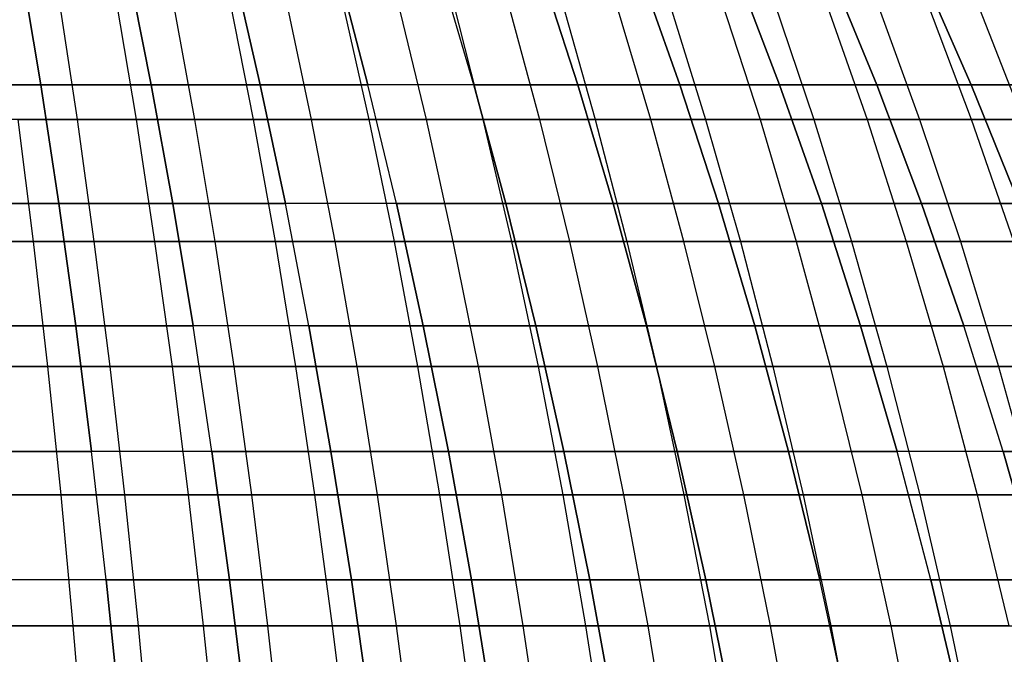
# Model space of a CAD drawing. Extents: x -125 to 125, y -143 to 0.
# Tile 189 of 241: x 9 to 26, y -58 to -47. Entities that reach past the tile are written whole.
import ezdxf

# ---------------------------------------------------------------- set-up
doc = ezdxf.new("R2010")
doc.units = 0
doc.header["$LTSCALE"] = 25.4
doc.layers.get('0').update_dxf_attribs({"linetype": 'CONTINUOUS'})

# ---------------------------------------------------------------- blocks, each defined once
blk = doc.blocks.new('NL2500026672_STL')
at = {"color": 0}
for p, q in [((9.686, -48.026, 43.692), (9.358, -46.047, 42.209)), ((9.358, -46.047, -42.209), (9.686, -48.026, -43.692)), ((9.358, -46.047, -42.209), (9.686, -48.026, -43.692)), ((9.686, -48.026, 43.692), (9.358, -46.047, 42.209)), ((11.583, -48.026, 43.228), (11.19, -46.047, 41.761)), ((11.583, -48.026, 43.228), (11.19, -46.047, 41.761)), ((11.19, -46.047, -41.761), (11.583, -48.026, -43.228)), ((11.19, -46.047, -41.761), (11.583, -48.026, -43.228)), ((13.457, -48.026, 42.681), (13.001, -46.047, 41.233)), ((13.457, -48.026, 42.681), (13.001, -46.047, 41.233)), ((13.001, -46.047, -41.233), (13.457, -48.026, -42.681)), ((13.001, -46.047, -41.233), (13.457, -48.026, -42.681)), ((15.306, -48.026, 42.054), (14.787, -46.047, 40.627)), ((15.306, -48.026, 42.054), (14.787, -46.047, 40.627)), ((14.787, -46.047, -40.627), (15.306, -48.026, -42.054)), ((14.787, -46.047, -40.627), (15.306, -48.026, -42.054)), ((17.126, -48.026, 41.346), (16.545, -46.047, 39.943)), ((17.126, -48.026, 41.346), (16.545, -46.047, 39.943)), ((17.126, -48.026, -41.346), (16.545, -46.047, -39.943)), ((17.126, -48.026, -41.346), (16.545, -46.047, -39.943)), ((18.913, -48.026, 40.56), (18.271, -46.047, 39.183)), ((18.913, -48.026, 40.56), (18.271, -46.047, 39.183)), ((18.271, -46.047, -39.183), (18.913, -48.026, -40.56)), ((18.271, -46.047, -39.183), (18.913, -48.026, -40.56)), ((20.664, -48.026, 39.696), (19.963, -46.047, 38.349)), ((20.664, -48.026, 39.696), (19.963, -46.047, 38.349)), ((19.963, -46.047, -38.349), (20.664, -48.026, -39.696)), ((19.963, -46.047, -38.349), (20.664, -48.026, -39.696)), ((22.376, -48.026, 38.757), (21.617, -46.047, 37.442)), ((22.376, -48.026, 38.757), (21.617, -46.047, 37.442)), ((21.617, -46.047, -37.442), (22.376, -48.026, -38.757)), ((21.617, -46.047, -37.442), (22.376, -48.026, -38.757)), ((24.046, -48.026, 37.744), (23.23, -46.047, 36.463)), ((24.046, -48.026, 37.744), (23.23, -46.047, 36.463)), ((23.23, -46.047, -36.463), (24.046, -48.026, -37.744)), ((23.23, -46.047, -36.463), (24.046, -48.026, -37.744)), ((25.669, -48.026, 36.659), (24.798, -46.047, 35.415)), ((25.669, -48.026, 36.659), (24.798, -46.047, 35.415)), ((24.798, -46.047, -35.415), (25.669, -48.026, -36.659)), ((24.798, -46.047, -35.415), (25.669, -48.026, -36.659)), ((10.001, -46.592, -46.727), (10.31, -48.625, -48.172)), ((10.001, -46.592, -46.727), (10.31, -48.625, -48.172)), ((10.984, -46.592, 46.505), (11.323, -48.625, 47.944)), ((10.984, -46.592, 46.505), (11.323, -48.625, 47.944)), ((12.332, -48.625, -47.694), (11.962, -46.592, -46.264)), ((12.332, -48.625, -47.694), (11.962, -46.592, -46.264)), ((12.934, -46.592, 46.001), (13.334, -48.625, 47.424)), ((12.934, -46.592, 46.001), (13.334, -48.625, 47.424)), ((13.901, -46.592, -45.718), (14.331, -48.625, -47.132)), ((13.901, -46.592, -45.718), (14.331, -48.625, -47.132)), ((14.862, -46.592, 45.415), (15.322, -48.625, 46.819)), ((14.862, -46.592, 45.415), (15.322, -48.625, 46.819)), ((15.816, -46.592, -45.092), (16.305, -48.625, -46.486)), ((15.816, -46.592, -45.092), (16.305, -48.625, -46.486)), ((16.763, -46.592, 44.748), (17.282, -48.625, 46.132)), ((16.763, -46.592, 44.748), (17.282, -48.625, 46.132)), ((17.703, -46.592, -44.385), (18.251, -48.625, -45.757)), ((17.703, -46.592, -44.385), (18.251, -48.625, -45.757)), ((18.635, -46.592, 44.002), (19.211, -48.625, 45.362)), ((18.635, -46.592, 44.002), (19.211, -48.625, 45.362)), ((20.163, -48.625, -44.947), (19.559, -46.592, -43.599)), ((20.163, -48.625, -44.947), (19.559, -46.592, -43.599)), ((20.473, -46.592, 43.177), (21.106, -48.625, 44.512)), ((20.473, -46.592, 43.177), (21.106, -48.625, 44.512)), ((21.379, -46.592, -42.736), (22.04, -48.625, -44.057)), ((21.379, -46.592, -42.736), (22.04, -48.625, -44.057)), ((22.275, -46.592, 42.275), (22.964, -48.625, 43.583)), ((22.275, -46.592, 42.275), (22.964, -48.625, 43.583)), ((23.162, -46.592, -41.796), (23.878, -48.625, -43.089)), ((23.162, -46.592, -41.796), (23.878, -48.625, -43.089)), ((24.038, -46.592, 41.299), (24.781, -48.625, 42.576)), ((24.038, -46.592, 41.299), (24.781, -48.625, 42.576)), ((25.673, -48.625, -42.044), (24.903, -46.592, -40.783)), ((25.673, -48.625, -42.044), (24.903, -46.592, -40.783)), ((25.757, -46.592, 40.249), (26.554, -48.625, 41.493)), ((25.757, -46.592, 40.249), (26.554, -48.625, 41.493)), ((7.771, -48.026, -44.073), (9.686, -48.026, -43.692)), ((7.771, -48.026, -44.073), (9.686, -48.026, -43.692)), ((9.686, -48.026, 43.692), (7.771, -48.026, 44.073)), ((9.686, -48.026, 43.692), (7.771, -48.026, 44.073)), ((11.583, -48.026, 43.228), (9.686, -48.026, 43.692)), ((9.997, -50.068, 45.091), (9.686, -48.026, 43.692)), ((11.583, -48.026, 43.228), (9.686, -48.026, 43.692)), ((9.686, -48.026, -43.692), (11.583, -48.026, -43.228)), ((9.686, -48.026, -43.692), (9.997, -50.068, -45.091)), ((9.686, -48.026, -43.692), (9.997, -50.068, -45.091)), ((9.686, -48.026, -43.692), (11.583, -48.026, -43.228)), ((9.997, -50.068, 45.091), (9.686, -48.026, 43.692)), ((13.457, -48.026, 42.681), (11.583, -48.026, 43.228)), ((11.954, -50.068, 44.612), (11.583, -48.026, 43.228)), ((13.457, -48.026, 42.681), (11.583, -48.026, 43.228)), ((11.954, -50.068, 44.612), (11.583, -48.026, 43.228)), ((11.583, -48.026, -43.228), (13.457, -48.026, -42.681)), ((11.583, -48.026, -43.228), (11.954, -50.068, -44.612)), ((11.583, -48.026, -43.228), (11.954, -50.068, -44.612)), ((11.583, -48.026, -43.228), (13.457, -48.026, -42.681)), ((15.306, -48.026, 42.054), (13.457, -48.026, 42.681)), ((13.888, -50.068, 44.049), (13.457, -48.026, 42.681)), ((15.306, -48.026, 42.054), (13.457, -48.026, 42.681)), ((13.888, -50.068, 44.049), (13.457, -48.026, 42.681)), ((13.457, -48.026, -42.681), (15.306, -48.026, -42.054)), ((13.457, -48.026, -42.681), (13.888, -50.068, -44.049)), ((13.457, -48.026, -42.681), (15.306, -48.026, -42.054)), ((13.457, -48.026, -42.681), (13.888, -50.068, -44.049)), ((17.126, -48.026, 41.346), (15.306, -48.026, 42.054)), ((15.797, -50.068, 43.401), (15.306, -48.026, 42.054)), ((17.126, -48.026, 41.346), (15.306, -48.026, 42.054)), ((15.797, -50.068, 43.401), (15.306, -48.026, 42.054)), ((15.797, -50.068, -43.401), (15.306, -48.026, -42.054)), ((15.797, -50.068, -43.401), (15.306, -48.026, -42.054)), ((17.126, -48.026, -41.346), (15.306, -48.026, -42.054)), ((17.126, -48.026, -41.346), (15.306, -48.026, -42.054)), ((18.913, -48.026, 40.56), (17.126, -48.026, 41.346)), ((17.675, -50.068, 42.67), (17.126, -48.026, 41.346)), ((18.913, -48.026, 40.56), (17.126, -48.026, 41.346)), ((17.675, -50.068, 42.67), (17.126, -48.026, 41.346)), ((17.126, -48.026, -41.346), (17.675, -50.068, -42.67)), ((17.126, -48.026, -41.346), (18.913, -48.026, -40.56)), ((17.126, -48.026, -41.346), (17.675, -50.068, -42.67)), ((17.126, -48.026, -41.346), (18.913, -48.026, -40.56)), ((20.664, -48.026, 39.696), (18.913, -48.026, 40.56)), ((19.519, -50.068, 41.859), (18.913, -48.026, 40.56)), ((20.664, -48.026, 39.696), (18.913, -48.026, 40.56)), ((19.519, -50.068, 41.859), (18.913, -48.026, 40.56)), ((18.913, -48.026, -40.56), (20.664, -48.026, -39.696)), ((18.913, -48.026, -40.56), (19.519, -50.068, -41.859)), ((18.913, -48.026, -40.56), (19.519, -50.068, -41.859)), ((18.913, -48.026, -40.56), (20.664, -48.026, -39.696)), ((22.376, -48.026, 38.757), (20.664, -48.026, 39.696)), ((21.326, -50.068, 40.968), (20.664, -48.026, 39.696)), ((22.376, -48.026, 38.757), (20.664, -48.026, 39.696)), ((21.326, -50.068, 40.968), (20.664, -48.026, 39.696)), ((20.664, -48.026, -39.696), (22.376, -48.026, -38.757)), ((20.664, -48.026, -39.696), (21.326, -50.068, -40.968)), ((20.664, -48.026, -39.696), (21.326, -50.068, -40.968)), ((20.664, -48.026, -39.696), (22.376, -48.026, -38.757)), ((24.046, -48.026, 37.744), (22.376, -48.026, 38.757)), ((23.093, -50.068, 39.998), (22.376, -48.026, 38.757)), ((24.046, -48.026, 37.744), (22.376, -48.026, 38.757)), ((23.093, -50.068, 39.998), (22.376, -48.026, 38.757)), ((22.376, -48.026, -38.757), (24.046, -48.026, -37.744)), ((22.376, -48.026, -38.757), (23.093, -50.068, -39.998)), ((22.376, -48.026, -38.757), (23.093, -50.068, -39.998)), ((22.376, -48.026, -38.757), (24.046, -48.026, -37.744)), ((25.669, -48.026, 36.659), (24.046, -48.026, 37.744)), ((24.816, -50.068, 38.953), (24.046, -48.026, 37.744)), ((25.669, -48.026, 36.659), (24.046, -48.026, 37.744)), ((24.816, -50.068, 38.953), (24.046, -48.026, 37.744)), ((24.046, -48.026, -37.744), (25.669, -48.026, -36.659)), ((24.046, -48.026, -37.744), (24.816, -50.068, -38.953)), ((24.046, -48.026, -37.744), (25.669, -48.026, -36.659)), ((24.046, -48.026, -37.744), (24.816, -50.068, -38.953)), ((27.244, -48.026, 35.505), (25.669, -48.026, 36.659)), ((26.491, -50.068, 37.833), (25.669, -48.026, 36.659)), ((27.244, -48.026, 35.505), (25.669, -48.026, 36.659)), ((26.491, -50.068, 37.833), (25.669, -48.026, 36.659)), ((25.669, -48.026, -36.659), (27.244, -48.026, -35.505)), ((25.669, -48.026, -36.659), (26.491, -50.068, -37.833)), ((25.669, -48.026, -36.659), (27.244, -48.026, -35.505)), ((25.669, -48.026, -36.659), (26.491, -50.068, -37.833)), ((10.31, -48.625, -48.172), (8.27, -48.625, -48.563)), ((10.31, -48.625, -48.172), (8.27, -48.625, -48.563)), ((9.292, -48.625, 48.378), (11.323, -48.625, 47.944)), ((9.292, -48.625, 48.378), (11.323, -48.625, 47.944)), ((9.292, -48.625, 48.378), (9.555, -50.718, 49.745)), ((9.292, -48.625, 48.378), (9.555, -50.718, 49.745)), ((10.31, -48.625, -48.172), (10.601, -50.718, -49.532)), ((12.332, -48.625, -47.694), (10.31, -48.625, -48.172)), ((12.332, -48.625, -47.694), (10.31, -48.625, -48.172)), ((10.31, -48.625, -48.172), (10.601, -50.718, -49.532)), ((11.323, -48.625, 47.944), (13.334, -48.625, 47.424)), ((11.323, -48.625, 47.944), (13.334, -48.625, 47.424)), ((11.323, -48.625, 47.944), (11.643, -50.718, 49.298)), ((11.323, -48.625, 47.944), (11.643, -50.718, 49.298)), ((14.331, -48.625, -47.132), (12.332, -48.625, -47.694)), ((14.331, -48.625, -47.132), (12.332, -48.625, -47.694)), ((12.68, -50.718, -49.041), (12.332, -48.625, -47.694)), ((12.68, -50.718, -49.041), (12.332, -48.625, -47.694)), ((13.334, -48.625, 47.424), (15.322, -48.625, 46.819)), ((13.334, -48.625, 47.424), (15.322, -48.625, 46.819)), ((13.334, -48.625, 47.424), (13.711, -50.718, 48.763)), ((13.334, -48.625, 47.424), (13.711, -50.718, 48.763)), ((14.331, -48.625, -47.132), (14.736, -50.718, -48.463)), ((16.305, -48.625, -46.486), (14.331, -48.625, -47.132)), ((16.305, -48.625, -46.486), (14.331, -48.625, -47.132)), ((14.331, -48.625, -47.132), (14.736, -50.718, -48.463)), ((15.322, -48.625, 46.819), (17.282, -48.625, 46.132)), ((15.322, -48.625, 46.819), (17.282, -48.625, 46.132)), ((15.322, -48.625, 46.819), (15.754, -50.718, 48.142)), ((15.322, -48.625, 46.819), (15.754, -50.718, 48.142)), ((16.305, -48.625, -46.486), (16.766, -50.718, -47.799)), ((18.251, -48.625, -45.757), (16.305, -48.625, -46.486)), ((18.251, -48.625, -45.757), (16.305, -48.625, -46.486)), ((16.305, -48.625, -46.486), (16.766, -50.718, -47.799)), ((17.282, -48.625, 46.132), (19.211, -48.625, 45.362)), ((17.282, -48.625, 46.132), (19.211, -48.625, 45.362)), ((17.282, -48.625, 46.132), (17.77, -50.718, 47.435)), ((17.282, -48.625, 46.132), (17.77, -50.718, 47.435)), ((18.251, -48.625, -45.757), (18.766, -50.718, -47.049)), ((20.163, -48.625, -44.947), (18.251, -48.625, -45.757)), ((20.163, -48.625, -44.947), (18.251, -48.625, -45.757)), ((18.251, -48.625, -45.757), (18.766, -50.718, -47.049)), ((19.211, -48.625, 45.362), (21.106, -48.625, 44.512)), ((19.211, -48.625, 45.362), (21.106, -48.625, 44.512)), ((19.211, -48.625, 45.362), (19.754, -50.718, 46.643)), ((19.211, -48.625, 45.362), (19.754, -50.718, 46.643)), ((22.04, -48.625, -44.057), (20.163, -48.625, -44.947)), ((22.04, -48.625, -44.057), (20.163, -48.625, -44.947)), ((20.733, -50.718, -46.216), (20.163, -48.625, -44.947)), ((20.733, -50.718, -46.216), (20.163, -48.625, -44.947)), ((21.106, -48.625, 44.512), (22.964, -48.625, 43.583)), ((21.106, -48.625, 44.512), (22.964, -48.625, 43.583)), ((21.106, -48.625, 44.512), (21.703, -50.718, 45.769)), ((21.106, -48.625, 44.512), (21.703, -50.718, 45.769)), ((22.04, -48.625, -44.057), (22.663, -50.718, -45.301)), ((23.878, -48.625, -43.089), (22.04, -48.625, -44.057)), ((23.878, -48.625, -43.089), (22.04, -48.625, -44.057)), ((22.04, -48.625, -44.057), (22.663, -50.718, -45.301)), ((22.964, -48.625, 43.583), (24.781, -48.625, 42.576)), ((22.964, -48.625, 43.583), (24.781, -48.625, 42.576)), ((22.964, -48.625, 43.583), (23.613, -50.718, 44.814)), ((22.964, -48.625, 43.583), (23.613, -50.718, 44.814)), ((23.878, -48.625, -43.089), (24.552, -50.718, -44.306)), ((25.673, -48.625, -42.044), (23.878, -48.625, -43.089)), ((25.673, -48.625, -42.044), (23.878, -48.625, -43.089)), ((23.878, -48.625, -43.089), (24.552, -50.718, -44.306)), ((24.781, -48.625, 42.576), (26.554, -48.625, 41.493)), ((24.781, -48.625, 42.576), (26.554, -48.625, 41.493)), ((24.781, -48.625, 42.576), (25.481, -50.718, 43.778)), ((24.781, -48.625, 42.576), (25.481, -50.718, 43.778)), ((27.423, -48.625, -40.924), (25.673, -48.625, -42.044)), ((27.423, -48.625, -40.924), (25.673, -48.625, -42.044)), ((26.398, -50.718, -43.231), (25.673, -48.625, -42.044)), ((26.398, -50.718, -43.231), (25.673, -48.625, -42.044)), ((8.02, -50.068, -45.484), (9.997, -50.068, -45.091)), ((8.02, -50.068, -45.484), (9.997, -50.068, -45.091)), ((9.997, -50.068, 45.091), (8.02, -50.068, 45.484)), ((9.997, -50.068, 45.091), (8.02, -50.068, 45.484)), ((11.954, -50.068, 44.612), (9.997, -50.068, 45.091)), ((10.288, -52.168, 46.405), (9.997, -50.068, 45.091)), ((11.954, -50.068, 44.612), (9.997, -50.068, 45.091)), ((9.997, -50.068, -45.091), (11.954, -50.068, -44.612)), ((9.997, -50.068, -45.091), (10.288, -52.168, -46.405)), ((10.288, -52.168, 46.405), (9.997, -50.068, 45.091)), ((9.997, -50.068, -45.091), (10.288, -52.168, -46.405)), ((9.997, -50.068, -45.091), (11.954, -50.068, -44.612)), ((13.888, -50.068, 44.049), (11.954, -50.068, 44.612)), ((12.302, -52.168, 45.913), (11.954, -50.068, 44.612)), ((13.888, -50.068, 44.049), (11.954, -50.068, 44.612)), ((12.302, -52.168, 45.913), (11.954, -50.068, 44.612)), ((11.954, -50.068, -44.612), (13.888, -50.068, -44.049)), ((11.954, -50.068, -44.612), (12.302, -52.168, -45.913)), ((11.954, -50.068, -44.612), (13.888, -50.068, -44.049)), ((11.954, -50.068, -44.612), (12.302, -52.168, -45.913)), ((15.797, -50.068, 43.401), (13.888, -50.068, 44.049)), ((14.293, -52.168, 45.332), (13.888, -50.068, 44.049)), ((15.797, -50.068, 43.401), (13.888, -50.068, 44.049)), ((14.293, -52.168, 45.332), (13.888, -50.068, 44.049)), ((14.293, -52.168, -45.332), (13.888, -50.068, -44.049)), ((14.293, -52.168, -45.332), (13.888, -50.068, -44.049)), ((15.797, -50.068, -43.401), (13.888, -50.068, -44.049)), ((15.797, -50.068, -43.401), (13.888, -50.068, -44.049)), ((17.675, -50.068, 42.67), (15.797, -50.068, 43.401)), ((16.257, -52.168, 44.666), (15.797, -50.068, 43.401)), ((17.675, -50.068, 42.67), (15.797, -50.068, 43.401)), ((16.257, -52.168, 44.666), (15.797, -50.068, 43.401)), ((15.797, -50.068, -43.401), (16.257, -52.168, -44.666)), ((15.797, -50.068, -43.401), (17.675, -50.068, -42.67)), ((15.797, -50.068, -43.401), (16.257, -52.168, -44.666)), ((15.797, -50.068, -43.401), (17.675, -50.068, -42.67)), ((19.519, -50.068, 41.859), (17.675, -50.068, 42.67)), ((18.19, -52.168, 43.914), (17.675, -50.068, 42.67)), ((19.519, -50.068, 41.859), (17.675, -50.068, 42.67)), ((18.19, -52.168, 43.914), (17.675, -50.068, 42.67)), ((17.675, -50.068, -42.67), (19.519, -50.068, -41.859)), ((17.675, -50.068, -42.67), (18.19, -52.168, -43.914)), ((17.675, -50.068, -42.67), (18.19, -52.168, -43.914)), ((17.675, -50.068, -42.67), (19.519, -50.068, -41.859)), ((21.326, -50.068, 40.968), (19.519, -50.068, 41.859)), ((20.088, -52.168, 43.079), (19.519, -50.068, 41.859)), ((21.326, -50.068, 40.968), (19.519, -50.068, 41.859)), ((20.088, -52.168, 43.079), (19.519, -50.068, 41.859)), ((19.519, -50.068, -41.859), (21.326, -50.068, -40.968)), ((19.519, -50.068, -41.859), (20.088, -52.168, -43.079)), ((19.519, -50.068, -41.859), (20.088, -52.168, -43.079)), ((19.519, -50.068, -41.859), (21.326, -50.068, -40.968)), ((23.093, -50.068, 39.998), (21.326, -50.068, 40.968)), ((21.948, -52.168, 42.162), (21.326, -50.068, 40.968)), ((23.093, -50.068, 39.998), (21.326, -50.068, 40.968)), ((21.948, -52.168, 42.162), (21.326, -50.068, 40.968)), ((21.326, -50.068, -40.968), (23.093, -50.068, -39.998)), ((21.326, -50.068, -40.968), (21.948, -52.168, -42.162)), ((21.326, -50.068, -40.968), (21.948, -52.168, -42.162)), ((21.326, -50.068, -40.968), (23.093, -50.068, -39.998)), ((24.816, -50.068, 38.953), (23.093, -50.068, 39.998)), ((23.766, -52.168, 41.164), (23.093, -50.068, 39.998)), ((24.816, -50.068, 38.953), (23.093, -50.068, 39.998)), ((23.766, -52.168, 41.164), (23.093, -50.068, 39.998)), ((23.093, -50.068, -39.998), (24.816, -50.068, -38.953)), ((23.093, -50.068, -39.998), (23.766, -52.168, -41.164)), ((23.093, -50.068, -39.998), (24.816, -50.068, -38.953)), ((23.093, -50.068, -39.998), (23.766, -52.168, -41.164)), ((26.491, -50.068, 37.833), (24.816, -50.068, 38.953)), ((25.539, -52.168, 40.088), (24.816, -50.068, 38.953)), ((26.491, -50.068, 37.833), (24.816, -50.068, 38.953)), ((25.539, -52.168, 40.088), (24.816, -50.068, 38.953)), ((24.816, -50.068, -38.953), (26.491, -50.068, -37.833)), ((24.816, -50.068, -38.953), (25.539, -52.168, -40.088)), ((24.816, -50.068, -38.953), (26.491, -50.068, -37.833)), ((24.816, -50.068, -38.953), (25.539, -52.168, -40.088)), ((7.449, -50.718, 50.103), (9.555, -50.718, 49.745)), ((7.449, -50.718, 50.103), (9.555, -50.718, 49.745)), ((10.601, -50.718, -49.532), (8.504, -50.718, -49.935)), ((10.601, -50.718, -49.532), (8.504, -50.718, -49.935)), ((9.555, -50.718, 49.745), (11.643, -50.718, 49.298)), ((9.555, -50.718, 49.745), (11.643, -50.718, 49.298)), ((9.555, -50.718, 49.745), (9.8, -52.867, 51.024)), ((9.555, -50.718, 49.745), (9.8, -52.867, 51.024)), ((10.601, -50.718, -49.532), (10.874, -52.867, -50.806)), ((12.68, -50.718, -49.041), (10.601, -50.718, -49.532)), ((12.68, -50.718, -49.041), (10.601, -50.718, -49.532)), ((10.601, -50.718, -49.532), (10.874, -52.867, -50.806)), ((11.643, -50.718, 49.298), (13.711, -50.718, 48.763)), ((11.643, -50.718, 49.298), (13.711, -50.718, 48.763)), ((11.643, -50.718, 49.298), (11.942, -52.867, 50.565)), ((11.643, -50.718, 49.298), (11.942, -52.867, 50.565)), ((14.736, -50.718, -48.463), (12.68, -50.718, -49.041)), ((14.736, -50.718, -48.463), (12.68, -50.718, -49.041)), ((13.006, -52.867, -50.302), (12.68, -50.718, -49.041)), ((13.006, -52.867, -50.302), (12.68, -50.718, -49.041)), ((13.711, -50.718, 48.763), (15.754, -50.718, 48.142)), ((13.711, -50.718, 48.763), (15.754, -50.718, 48.142)), ((13.711, -50.718, 48.763), (14.063, -52.867, 50.017)), ((13.711, -50.718, 48.763), (14.063, -52.867, 50.017)), ((14.736, -50.718, -48.463), (15.115, -52.867, -49.709)), ((16.766, -50.718, -47.799), (14.736, -50.718, -48.463)), ((16.766, -50.718, -47.799), (14.736, -50.718, -48.463)), ((14.736, -50.718, -48.463), (15.115, -52.867, -49.709)), ((15.754, -50.718, 48.142), (17.77, -50.718, 47.435)), ((15.754, -50.718, 48.142), (17.77, -50.718, 47.435)), ((15.754, -50.718, 48.142), (16.159, -52.867, 49.379)), ((15.754, -50.718, 48.142), (16.159, -52.867, 49.379)), ((16.766, -50.718, -47.799), (17.197, -52.867, -49.028)), ((18.766, -50.718, -47.049), (16.766, -50.718, -47.799)), ((18.766, -50.718, -47.049), (16.766, -50.718, -47.799)), ((16.766, -50.718, -47.799), (17.197, -52.867, -49.028)), ((17.77, -50.718, 47.435), (19.754, -50.718, 46.643)), ((17.77, -50.718, 47.435), (19.754, -50.718, 46.643)), ((17.77, -50.718, 47.435), (18.227, -52.867, 48.654)), ((17.77, -50.718, 47.435), (18.227, -52.867, 48.654)), ((18.766, -50.718, -47.049), (19.249, -52.867, -48.259)), ((20.733, -50.718, -46.216), (18.766, -50.718, -47.049)), ((20.733, -50.718, -46.216), (18.766, -50.718, -47.049)), ((18.766, -50.718, -47.049), (19.249, -52.867, -48.259)), ((19.754, -50.718, 46.643), (21.703, -50.718, 45.769)), ((19.754, -50.718, 46.643), (21.703, -50.718, 45.769)), ((19.754, -50.718, 46.643), (20.262, -52.867, 47.843)), ((19.754, -50.718, 46.643), (20.262, -52.867, 47.843)), ((22.663, -50.718, -45.301), (20.733, -50.718, -46.216)), ((22.663, -50.718, -45.301), (20.733, -50.718, -46.216)), ((21.266, -52.867, -47.405), (20.733, -50.718, -46.216)), ((21.266, -52.867, -47.405), (20.733, -50.718, -46.216)), ((21.703, -50.718, 45.769), (23.613, -50.718, 44.814)), ((21.703, -50.718, 45.769), (23.613, -50.718, 44.814)), ((21.703, -50.718, 45.769), (22.261, -52.867, 46.946)), ((21.703, -50.718, 45.769), (22.261, -52.867, 46.946)), ((22.663, -50.718, -45.301), (23.245, -52.867, -46.466)), ((24.552, -50.718, -44.306), (22.663, -50.718, -45.301)), ((24.552, -50.718, -44.306), (22.663, -50.718, -45.301)), ((22.663, -50.718, -45.301), (23.245, -52.867, -46.466)), ((23.613, -50.718, 44.814), (25.481, -50.718, 43.778)), ((23.613, -50.718, 44.814), (25.481, -50.718, 43.778)), ((23.613, -50.718, 44.814), (24.22, -52.867, 45.966)), ((23.613, -50.718, 44.814), (24.22, -52.867, 45.966)), ((24.552, -50.718, -44.306), (25.184, -52.867, -45.445)), ((26.398, -50.718, -43.231), (24.552, -50.718, -44.306)), ((26.398, -50.718, -43.231), (24.552, -50.718, -44.306)), ((24.552, -50.718, -44.306), (25.184, -52.867, -45.445)), ((25.481, -50.718, 43.778), (27.304, -50.718, 42.665)), ((25.481, -50.718, 43.778), (27.304, -50.718, 42.665)), ((25.481, -50.718, 43.778), (26.136, -52.867, 44.904)), ((25.481, -50.718, 43.778), (26.136, -52.867, 44.904)), ((8.254, -52.168, -46.81), (10.288, -52.168, -46.405)), ((10.288, -52.168, 46.405), (8.254, -52.168, 46.81)), ((10.288, -52.168, 46.405), (8.254, -52.168, 46.81)), ((8.254, -52.168, -46.81), (10.288, -52.168, -46.405)), ((12.302, -52.168, 45.913), (10.288, -52.168, 46.405)), ((10.56, -54.323, 47.632), (10.288, -52.168, 46.405)), ((12.302, -52.168, 45.913), (10.288, -52.168, 46.405)), ((10.288, -52.168, -46.405), (12.302, -52.168, -45.913)), ((10.288, -52.168, -46.405), (10.56, -54.323, -47.632)), ((10.56, -54.323, 47.632), (10.288, -52.168, 46.405)), ((10.288, -52.168, -46.405), (12.302, -52.168, -45.913)), ((10.288, -52.168, -46.405), (10.56, -54.323, -47.632)), ((14.293, -52.168, 45.332), (12.302, -52.168, 45.913)), ((12.627, -54.323, 47.126), (12.302, -52.168, 45.913)), ((14.293, -52.168, 45.332), (12.302, -52.168, 45.913)), ((12.627, -54.323, 47.126), (12.302, -52.168, 45.913)), ((12.627, -54.323, -47.126), (12.302, -52.168, -45.913)), ((12.627, -54.323, -47.126), (12.302, -52.168, -45.913)), ((14.293, -52.168, -45.332), (12.302, -52.168, -45.913)), ((14.293, -52.168, -45.332), (12.302, -52.168, -45.913)), ((16.257, -52.168, 44.666), (14.293, -52.168, 45.332)), ((14.671, -54.323, 46.53), (14.293, -52.168, 45.332)), ((16.257, -52.168, 44.666), (14.293, -52.168, 45.332)), ((14.671, -54.323, 46.53), (14.293, -52.168, 45.332)), ((14.293, -52.168, -45.332), (14.671, -54.323, -46.53)), ((14.293, -52.168, -45.332), (16.257, -52.168, -44.666)), ((14.293, -52.168, -45.332), (14.671, -54.323, -46.53)), ((14.293, -52.168, -45.332), (16.257, -52.168, -44.666)), ((18.19, -52.168, 43.914), (16.257, -52.168, 44.666)), ((16.687, -54.323, 45.846), (16.257, -52.168, 44.666)), ((18.19, -52.168, 43.914), (16.257, -52.168, 44.666)), ((16.687, -54.323, 45.846), (16.257, -52.168, 44.666)), ((16.257, -52.168, -44.666), (18.19, -52.168, -43.914)), ((16.257, -52.168, -44.666), (16.687, -54.323, -45.846)), ((16.257, -52.168, -44.666), (16.687, -54.323, -45.846)), ((16.257, -52.168, -44.666), (18.19, -52.168, -43.914)), ((20.088, -52.168, 43.079), (18.19, -52.168, 43.914)), ((18.67, -54.323, 45.074), (18.19, -52.168, 43.914)), ((20.088, -52.168, 43.079), (18.19, -52.168, 43.914)), ((18.67, -54.323, 45.074), (18.19, -52.168, 43.914)), ((18.19, -52.168, -43.914), (20.088, -52.168, -43.079)), ((18.19, -52.168, -43.914), (18.67, -54.323, -45.074)), ((18.19, -52.168, -43.914), (18.67, -54.323, -45.074)), ((18.19, -52.168, -43.914), (20.088, -52.168, -43.079)), ((21.948, -52.168, 42.162), (20.088, -52.168, 43.079)), ((20.619, -54.323, 44.217), (20.088, -52.168, 43.079)), ((21.948, -52.168, 42.162), (20.088, -52.168, 43.079)), ((20.619, -54.323, 44.217), (20.088, -52.168, 43.079)), ((20.088, -52.168, -43.079), (21.948, -52.168, -42.162)), ((20.088, -52.168, -43.079), (20.619, -54.323, -44.217)), ((20.088, -52.168, -43.079), (20.619, -54.323, -44.217)), ((20.088, -52.168, -43.079), (21.948, -52.168, -42.162)), ((23.766, -52.168, 41.164), (21.948, -52.168, 42.162)), ((22.528, -54.323, 43.276), (21.948, -52.168, 42.162)), ((23.766, -52.168, 41.164), (21.948, -52.168, 42.162)), ((22.528, -54.323, 43.276), (21.948, -52.168, 42.162)), ((21.948, -52.168, -42.162), (23.766, -52.168, -41.164)), ((21.948, -52.168, -42.162), (22.528, -54.323, -43.276)), ((21.948, -52.168, -42.162), (23.766, -52.168, -41.164)), ((21.948, -52.168, -42.162), (22.528, -54.323, -43.276)), ((25.539, -52.168, 40.088), (23.766, -52.168, 41.164)), ((24.394, -54.323, 42.252), (23.766, -52.168, 41.164)), ((25.539, -52.168, 40.088), (23.766, -52.168, 41.164)), ((24.394, -54.323, 42.252), (23.766, -52.168, 41.164)), ((23.766, -52.168, -41.164), (25.539, -52.168, -40.088)), ((23.766, -52.168, -41.164), (24.394, -54.323, -42.252)), ((23.766, -52.168, -41.164), (25.539, -52.168, -40.088)), ((23.766, -52.168, -41.164), (24.394, -54.323, -42.252)), ((27.263, -52.168, 38.936), (25.539, -52.168, 40.088)), ((26.214, -54.323, 41.147), (25.539, -52.168, 40.088)), ((27.263, -52.168, 38.936), (25.539, -52.168, 40.088)), ((26.214, -54.323, 41.147), (25.539, -52.168, 40.088)), ((27.263, -52.168, -38.936), (25.539, -52.168, -40.088)), ((26.214, -54.323, -41.147), (25.539, -52.168, -40.088)), ((27.263, -52.168, -38.936), (25.539, -52.168, -40.088)), ((26.214, -54.323, -41.147), (25.539, -52.168, -40.088)), ((7.64, -52.867, 51.391), (9.8, -52.867, 51.024)), ((7.64, -52.867, 51.391), (9.8, -52.867, 51.024)), ((10.874, -52.867, -50.806), (8.722, -52.867, -51.219)), ((10.874, -52.867, -50.806), (8.722, -52.867, -51.219)), ((9.8, -52.867, 51.024), (11.942, -52.867, 50.565)), ((9.8, -52.867, 51.024), (11.942, -52.867, 50.565)), ((9.8, -52.867, 51.024), (10.029, -55.07, 52.213)), ((9.8, -52.867, 51.024), (10.029, -55.07, 52.213)), ((10.874, -52.867, -50.806), (11.127, -55.07, -51.99)), ((13.006, -52.867, -50.302), (10.874, -52.867, -50.806)), ((13.006, -52.867, -50.302), (10.874, -52.867, -50.806)), ((10.874, -52.867, -50.806), (11.127, -55.07, -51.99)), ((11.942, -52.867, 50.565), (14.063, -52.867, 50.017)), ((11.942, -52.867, 50.565), (14.063, -52.867, 50.017)), ((11.942, -52.867, 50.565), (12.221, -55.07, 51.744)), ((11.942, -52.867, 50.565), (12.221, -55.07, 51.744)), ((15.115, -52.867, -49.709), (13.006, -52.867, -50.302)), ((15.115, -52.867, -49.709), (13.006, -52.867, -50.302)), ((13.309, -55.07, -51.475), (13.006, -52.867, -50.302)), ((13.309, -55.07, -51.475), (13.006, -52.867, -50.302)), ((14.063, -52.867, 50.017), (16.159, -52.867, 49.379)), ((14.063, -52.867, 50.017), (16.159, -52.867, 49.379)), ((14.063, -52.867, 50.017), (14.391, -55.07, 51.183)), ((14.063, -52.867, 50.017), (14.391, -55.07, 51.183)), ((15.115, -52.867, -49.709), (15.467, -55.07, -50.868)), ((17.197, -52.867, -49.028), (15.115, -52.867, -49.709)), ((17.197, -52.867, -49.028), (15.115, -52.867, -49.709)), ((15.115, -52.867, -49.709), (15.467, -55.07, -50.868)), ((16.159, -52.867, 49.379), (18.227, -52.867, 48.654)), ((16.159, -52.867, 49.379), (18.227, -52.867, 48.654)), ((16.159, -52.867, 49.379), (16.536, -55.07, 50.53)), ((16.159, -52.867, 49.379), (16.536, -55.07, 50.53)), ((17.197, -52.867, -49.028), (17.598, -55.07, -50.171)), ((19.249, -52.867, -48.259), (17.197, -52.867, -49.028)), ((19.249, -52.867, -48.259), (17.197, -52.867, -49.028)), ((17.197, -52.867, -49.028), (17.598, -55.07, -50.171)), ((18.227, -52.867, 48.654), (20.262, -52.867, 47.843)), ((18.227, -52.867, 48.654), (20.262, -52.867, 47.843)), ((18.227, -52.867, 48.654), (18.652, -55.07, 49.788)), ((18.227, -52.867, 48.654), (18.652, -55.07, 49.788)), ((19.249, -52.867, -48.259), (19.697, -55.07, -49.384)), ((21.266, -52.867, -47.405), (19.249, -52.867, -48.259)), ((21.266, -52.867, -47.405), (19.249, -52.867, -48.259)), ((19.249, -52.867, -48.259), (19.697, -55.07, -49.384)), ((20.262, -52.867, 47.843), (22.261, -52.867, 46.946)), ((20.262, -52.867, 47.843), (22.261, -52.867, 46.946)), ((20.262, -52.867, 47.843), (20.734, -55.07, 48.958)), ((20.262, -52.867, 47.843), (20.734, -55.07, 48.958)), ((23.245, -52.867, -46.466), (21.266, -52.867, -47.405)), ((23.245, -52.867, -46.466), (21.266, -52.867, -47.405)), ((21.762, -55.07, -48.51), (21.266, -52.867, -47.405)), ((21.762, -55.07, -48.51), (21.266, -52.867, -47.405)), ((22.261, -52.867, 46.946), (24.22, -52.867, 45.966)), ((22.261, -52.867, 46.946), (24.22, -52.867, 45.966)), ((22.261, -52.867, 46.946), (22.779, -55.07, 48.04)), ((22.261, -52.867, 46.946), (22.779, -55.07, 48.04)), ((23.245, -52.867, -46.466), (23.787, -55.07, -47.549)), ((25.184, -52.867, -45.445), (23.245, -52.867, -46.466)), ((25.184, -52.867, -45.445), (23.245, -52.867, -46.466)), ((23.245, -52.867, -46.466), (23.787, -55.07, -47.549)), ((24.22, -52.867, 45.966), (26.136, -52.867, 44.904)), ((24.22, -52.867, 45.966), (26.136, -52.867, 44.904)), ((24.22, -52.867, 45.966), (24.784, -55.07, 47.037)), ((24.22, -52.867, 45.966), (24.784, -55.07, 47.037)), ((25.184, -52.867, -45.445), (25.771, -55.07, -46.504)), ((27.077, -52.867, -44.343), (25.184, -52.867, -45.445)), ((27.077, -52.867, -44.343), (25.184, -52.867, -45.445)), ((25.184, -52.867, -45.445), (25.771, -55.07, -46.504)), ((26.136, -52.867, 44.904), (28.006, -52.867, 43.762)), ((26.136, -52.867, 44.904), (28.006, -52.867, 43.762)), ((26.136, -52.867, 44.904), (26.745, -55.07, 45.951)), ((26.136, -52.867, 44.904), (26.745, -55.07, 45.951)), ((8.472, -54.323, -48.047), (10.56, -54.323, -47.632)), ((10.56, -54.323, 47.632), (8.472, -54.323, 48.047)), ((10.56, -54.323, 47.632), (8.472, -54.323, 48.047)), ((8.472, -54.323, -48.047), (10.56, -54.323, -47.632)), ((12.627, -54.323, 47.126), (10.56, -54.323, 47.632)), ((10.812, -56.53, 48.768), (10.56, -54.323, 47.632)), ((12.627, -54.323, 47.126), (10.56, -54.323, 47.632)), ((10.812, -56.53, -48.768), (10.56, -54.323, -47.632)), ((10.812, -56.53, -48.768), (10.56, -54.323, -47.632)), ((12.627, -54.323, -47.126), (10.56, -54.323, -47.632)), ((12.627, -54.323, -47.126), (10.56, -54.323, -47.632)), ((10.812, -56.53, 48.768), (10.56, -54.323, 47.632)), ((14.671, -54.323, 46.53), (12.627, -54.323, 47.126)), ((12.928, -56.53, 48.25), (12.627, -54.323, 47.126)), ((14.671, -54.323, 46.53), (12.627, -54.323, 47.126)), ((12.928, -56.53, 48.25), (12.627, -54.323, 47.126)), ((12.627, -54.323, -47.126), (12.928, -56.53, -48.25)), ((12.627, -54.323, -47.126), (14.671, -54.323, -46.53)), ((12.627, -54.323, -47.126), (12.928, -56.53, -48.25)), ((12.627, -54.323, -47.126), (14.671, -54.323, -46.53)), ((16.687, -54.323, 45.846), (14.671, -54.323, 46.53)), ((15.021, -56.53, 47.64), (14.671, -54.323, 46.53)), ((16.687, -54.323, 45.846), (14.671, -54.323, 46.53)), ((15.021, -56.53, 47.64), (14.671, -54.323, 46.53)), ((14.671, -54.323, -46.53), (16.687, -54.323, -45.846)), ((14.671, -54.323, -46.53), (15.021, -56.53, -47.64)), ((14.671, -54.323, -46.53), (15.021, -56.53, -47.64)), ((14.671, -54.323, -46.53), (16.687, -54.323, -45.846)), ((18.67, -54.323, 45.074), (16.687, -54.323, 45.846)), ((17.085, -56.53, 46.939), (16.687, -54.323, 45.846)), ((18.67, -54.323, 45.074), (16.687, -54.323, 45.846)), ((17.085, -56.53, 46.939), (16.687, -54.323, 45.846)), ((16.687, -54.323, -45.846), (18.67, -54.323, -45.074)), ((16.687, -54.323, -45.846), (17.085, -56.53, -46.939)), ((16.687, -54.323, -45.846), (17.085, -56.53, -46.939)), ((16.687, -54.323, -45.846), (18.67, -54.323, -45.074)), ((20.619, -54.323, 44.217), (18.67, -54.323, 45.074)), ((19.116, -56.53, 46.149), (18.67, -54.323, 45.074)), ((20.619, -54.323, 44.217), (18.67, -54.323, 45.074)), ((19.116, -56.53, 46.149), (18.67, -54.323, 45.074)), ((18.67, -54.323, -45.074), (20.619, -54.323, -44.217)), ((18.67, -54.323, -45.074), (19.116, -56.53, -46.149)), ((18.67, -54.323, -45.074), (19.116, -56.53, -46.149)), ((18.67, -54.323, -45.074), (20.619, -54.323, -44.217)), ((22.528, -54.323, 43.276), (20.619, -54.323, 44.217)), ((21.111, -56.53, 45.272), (20.619, -54.323, 44.217)), ((22.528, -54.323, 43.276), (20.619, -54.323, 44.217)), ((21.111, -56.53, 45.272), (20.619, -54.323, 44.217)), ((20.619, -54.323, -44.217), (22.528, -54.323, -43.276)), ((20.619, -54.323, -44.217), (21.111, -56.53, -45.272)), ((20.619, -54.323, -44.217), (22.528, -54.323, -43.276)), ((20.619, -54.323, -44.217), (21.111, -56.53, -45.272)), ((24.394, -54.323, 42.252), (22.528, -54.323, 43.276)), ((23.065, -56.53, 44.308), (22.528, -54.323, 43.276)), ((24.394, -54.323, 42.252), (22.528, -54.323, 43.276)), ((23.065, -56.53, 44.308), (22.528, -54.323, 43.276)), ((22.528, -54.323, -43.276), (24.394, -54.323, -42.252)), ((22.528, -54.323, -43.276), (23.065, -56.53, -44.308)), ((22.528, -54.323, -43.276), (24.394, -54.323, -42.252)), ((22.528, -54.323, -43.276), (23.065, -56.53, -44.308)), ((26.214, -54.323, 41.147), (24.394, -54.323, 42.252)), ((24.976, -56.53, 43.26), (24.394, -54.323, 42.252)), ((26.214, -54.323, 41.147), (24.394, -54.323, 42.252)), ((24.976, -56.53, 43.26), (24.394, -54.323, 42.252)), ((26.214, -54.323, -41.147), (24.394, -54.323, -42.252)), ((24.976, -56.53, -43.26), (24.394, -54.323, -42.252)), ((26.214, -54.323, -41.147), (24.394, -54.323, -42.252)), ((24.976, -56.53, -43.26), (24.394, -54.323, -42.252)), ((27.984, -54.323, 39.965), (26.214, -54.323, 41.147)), ((26.839, -56.53, 42.129), (26.214, -54.323, 41.147)), ((27.984, -54.323, 39.965), (26.214, -54.323, 41.147)), ((26.839, -56.53, 42.129), (26.214, -54.323, 41.147)), ((26.214, -54.323, -41.147), (27.984, -54.323, -39.965)), ((26.214, -54.323, -41.147), (26.839, -56.53, -42.129)), ((26.214, -54.323, -41.147), (27.984, -54.323, -39.965)), ((26.214, -54.323, -41.147), (26.839, -56.53, -42.129)), ((7.819, -55.07, 52.589), (10.029, -55.07, 52.213)), ((7.819, -55.07, 52.589), (10.029, -55.07, 52.213)), ((11.127, -55.07, -51.99), (8.926, -55.07, -52.413)), ((11.127, -55.07, -51.99), (8.926, -55.07, -52.413)), ((10.029, -55.07, 52.213), (12.221, -55.07, 51.744)), ((10.029, -55.07, 52.213), (12.221, -55.07, 51.744)), ((10.029, -55.07, 52.213), (10.239, -57.321, 53.311)), ((10.029, -55.07, 52.213), (10.239, -57.321, 53.311)), ((11.127, -55.07, -51.99), (11.361, -57.321, -53.083)), ((13.309, -55.07, -51.475), (11.127, -55.07, -51.99)), ((13.309, -55.07, -51.475), (11.127, -55.07, -51.99)), ((11.127, -55.07, -51.99), (11.361, -57.321, -53.083)), ((12.221, -55.07, 51.744), (14.391, -55.07, 51.183)), ((12.221, -55.07, 51.744), (14.391, -55.07, 51.183)), ((12.221, -55.07, 51.744), (12.478, -57.321, 52.832)), ((12.221, -55.07, 51.744), (12.478, -57.321, 52.832)), ((15.467, -55.07, -50.868), (13.309, -55.07, -51.475)), ((15.467, -55.07, -50.868), (13.309, -55.07, -51.475)), ((13.589, -57.321, -52.557), (13.309, -55.07, -51.475)), ((13.589, -57.321, -52.557), (13.309, -55.07, -51.475)), ((14.391, -55.07, 51.183), (16.536, -55.07, 50.53)), ((14.391, -55.07, 51.183), (16.536, -55.07, 50.53)), ((14.391, -55.07, 51.183), (14.694, -57.321, 52.259)), ((14.391, -55.07, 51.183), (14.694, -57.321, 52.259)), ((15.467, -55.07, -50.868), (15.792, -57.321, -51.937)), ((17.598, -55.07, -50.171), (15.467, -55.07, -50.868)), ((17.598, -55.07, -50.171), (15.467, -55.07, -50.868)), ((15.467, -55.07, -50.868), (15.792, -57.321, -51.937)), ((16.536, -55.07, 50.53), (18.652, -55.07, 49.788)), ((16.536, -55.07, 50.53), (18.652, -55.07, 49.788)), ((16.536, -55.07, 50.53), (16.884, -57.321, 51.593)), ((16.536, -55.07, 50.53), (16.884, -57.321, 51.593)), ((17.598, -55.07, -50.171), (17.968, -57.321, -51.225)), ((19.697, -55.07, -49.384), (17.598, -55.07, -50.171)), ((19.697, -55.07, -49.384), (17.598, -55.07, -50.171)), ((17.598, -55.07, -50.171), (17.968, -57.321, -51.225)), ((18.652, -55.07, 49.788), (20.734, -55.07, 48.958)), ((18.652, -55.07, 49.788), (20.734, -55.07, 48.958)), ((18.652, -55.07, 49.788), (19.044, -57.321, 50.835)), ((18.652, -55.07, 49.788), (19.044, -57.321, 50.835)), ((19.697, -55.07, -49.384), (20.111, -57.321, -50.422)), ((21.762, -55.07, -48.51), (19.697, -55.07, -49.384)), ((21.762, -55.07, -48.51), (19.697, -55.07, -49.384)), ((19.697, -55.07, -49.384), (20.111, -57.321, -50.422)), ((20.734, -55.07, 48.958), (22.779, -55.07, 48.04)), ((20.734, -55.07, 48.958), (22.779, -55.07, 48.04)), ((20.734, -55.07, 48.958), (21.17, -57.321, 49.987)), ((20.734, -55.07, 48.958), (21.17, -57.321, 49.987)), ((23.787, -55.07, -47.549), (21.762, -55.07, -48.51)), ((23.787, -55.07, -47.549), (21.762, -55.07, -48.51)), ((22.219, -57.321, -49.53), (21.762, -55.07, -48.51)), ((22.219, -57.321, -49.53), (21.762, -55.07, -48.51)), ((22.779, -55.07, 48.04), (24.784, -55.07, 47.037)), ((22.779, -55.07, 48.04), (24.784, -55.07, 47.037)), ((22.779, -55.07, 48.04), (23.258, -57.321, 49.05)), ((22.779, -55.07, 48.04), (23.258, -57.321, 49.05)), ((23.787, -55.07, -47.549), (24.287, -57.321, -48.549)), ((25.771, -55.07, -46.504), (23.787, -55.07, -47.549)), ((25.771, -55.07, -46.504), (23.787, -55.07, -47.549)), ((23.787, -55.07, -47.549), (24.287, -57.321, -48.549)), ((24.784, -55.07, 47.037), (26.745, -55.07, 45.951)), ((24.784, -55.07, 47.037), (26.745, -55.07, 45.951)), ((24.784, -55.07, 47.037), (25.306, -57.321, 48.026)), ((24.784, -55.07, 47.037), (25.306, -57.321, 48.026)), ((25.771, -55.07, -46.504), (26.312, -57.321, -47.482)), ((27.708, -55.07, -45.377), (25.771, -55.07, -46.504)), ((27.708, -55.07, -45.377), (25.771, -55.07, -46.504)), ((25.771, -55.07, -46.504), (26.312, -57.321, -47.482)), ((10.812, -56.53, -48.768), (8.674, -56.53, -49.193)), ((10.812, -56.53, -48.768), (8.674, -56.53, -49.193)), ((10.812, -56.53, 48.768), (8.674, -56.53, 49.193)), ((10.812, -56.53, 48.768), (8.674, -56.53, 49.193)), ((12.928, -56.53, 48.25), (10.812, -56.53, 48.768)), ((11.043, -58.784, 49.812), (10.812, -56.53, 48.768)), ((12.928, -56.53, 48.25), (10.812, -56.53, 48.768)), ((10.812, -56.53, -48.768), (11.043, -58.784, -49.812)), ((10.812, -56.53, -48.768), (12.928, -56.53, -48.25)), ((10.812, -56.53, -48.768), (11.043, -58.784, -49.812)), ((10.812, -56.53, -48.768), (12.928, -56.53, -48.25)), ((11.043, -58.784, 49.812), (10.812, -56.53, 48.768)), ((15.021, -56.53, 47.64), (12.928, -56.53, 48.25)), ((13.205, -58.784, 49.283), (12.928, -56.53, 48.25)), ((15.021, -56.53, 47.64), (12.928, -56.53, 48.25)), ((13.205, -58.784, 49.283), (12.928, -56.53, 48.25)), ((12.928, -56.53, -48.25), (15.021, -56.53, -47.64)), ((12.928, -56.53, -48.25), (13.205, -58.784, -49.283)), ((12.928, -56.53, -48.25), (13.205, -58.784, -49.283)), ((12.928, -56.53, -48.25), (15.021, -56.53, -47.64)), ((17.085, -56.53, 46.939), (15.021, -56.53, 47.64)), ((15.342, -58.784, 48.66), (15.021, -56.53, 47.64)), ((17.085, -56.53, 46.939), (15.021, -56.53, 47.64)), ((15.342, -58.784, 48.66), (15.021, -56.53, 47.64)), ((15.021, -56.53, -47.64), (17.085, -56.53, -46.939)), ((15.021, -56.53, -47.64), (15.342, -58.784, -48.66)), ((15.021, -56.53, -47.64), (15.342, -58.784, -48.66)), ((15.021, -56.53, -47.64), (17.085, -56.53, -46.939)), ((19.116, -56.53, 46.149), (17.085, -56.53, 46.939)), ((17.45, -58.784, 47.944), (17.085, -56.53, 46.939)), ((19.116, -56.53, 46.149), (17.085, -56.53, 46.939)), ((17.45, -58.784, 47.944), (17.085, -56.53, 46.939)), ((17.085, -56.53, -46.939), (19.116, -56.53, -46.149)), ((17.085, -56.53, -46.939), (17.45, -58.784, -47.944)), ((17.085, -56.53, -46.939), (17.45, -58.784, -47.944)), ((17.085, -56.53, -46.939), (19.116, -56.53, -46.149)), ((21.111, -56.53, 45.272), (19.116, -56.53, 46.149)), ((19.525, -58.784, 47.137), (19.116, -56.53, 46.149)), ((21.111, -56.53, 45.272), (19.116, -56.53, 46.149)), ((19.525, -58.784, 47.137), (19.116, -56.53, 46.149)), ((19.116, -56.53, -46.149), (21.111, -56.53, -45.272)), ((19.116, -56.53, -46.149), (19.525, -58.784, -47.137)), ((19.116, -56.53, -46.149), (21.111, -56.53, -45.272)), ((19.116, -56.53, -46.149), (19.525, -58.784, -47.137)), ((23.065, -56.53, 44.308), (21.111, -56.53, 45.272)), ((21.563, -58.784, 46.241), (21.111, -56.53, 45.272)), ((23.065, -56.53, 44.308), (21.111, -56.53, 45.272)), ((21.563, -58.784, 46.241), (21.111, -56.53, 45.272)), ((21.111, -56.53, -45.272), (23.065, -56.53, -44.308)), ((21.111, -56.53, -45.272), (21.563, -58.784, -46.241)), ((21.111, -56.53, -45.272), (23.065, -56.53, -44.308)), ((21.111, -56.53, -45.272), (21.563, -58.784, -46.241)), ((24.976, -56.53, 43.26), (23.065, -56.53, 44.308)), ((23.559, -58.784, 45.256), (23.065, -56.53, 44.308)), ((24.976, -56.53, 43.26), (23.065, -56.53, 44.308)), ((23.559, -58.784, 45.256), (23.065, -56.53, 44.308)), ((24.976, -56.53, -43.26), (23.065, -56.53, -44.308)), ((23.559, -58.784, -45.256), (23.065, -56.53, -44.308)), ((24.976, -56.53, -43.26), (23.065, -56.53, -44.308)), ((23.559, -58.784, -45.256), (23.065, -56.53, -44.308)), ((26.839, -56.53, 42.129), (24.976, -56.53, 43.26)), ((25.511, -58.784, 44.186), (24.976, -56.53, 43.26)), ((26.839, -56.53, 42.129), (24.976, -56.53, 43.26)), ((25.511, -58.784, 44.186), (24.976, -56.53, 43.26)), ((24.976, -56.53, -43.26), (26.839, -56.53, -42.129)), ((24.976, -56.53, -43.26), (25.511, -58.784, -44.186)), ((24.976, -56.53, -43.26), (26.839, -56.53, -42.129)), ((24.976, -56.53, -43.26), (25.511, -58.784, -44.186)), ((7.983, -57.321, 53.695), (10.239, -57.321, 53.311)), ((7.983, -57.321, 53.695), (10.239, -57.321, 53.311)), ((11.361, -57.321, -53.083), (9.113, -57.321, -53.515)), ((11.361, -57.321, -53.083), (9.113, -57.321, -53.515)), ((10.239, -57.321, 53.311), (12.478, -57.321, 52.832)), ((10.239, -57.321, 53.311), (12.478, -57.321, 52.832)), ((10.239, -57.321, 53.311), (10.432, -59.617, 54.315)), ((10.239, -57.321, 53.311), (10.432, -59.617, 54.315)), ((11.361, -57.321, -53.083), (11.575, -59.617, -54.083)), ((13.589, -57.321, -52.557), (11.361, -57.321, -53.083)), ((13.589, -57.321, -52.557), (11.361, -57.321, -53.083)), ((11.361, -57.321, -53.083), (11.575, -59.617, -54.083)), ((12.478, -57.321, 52.832), (14.694, -57.321, 52.259)), ((12.478, -57.321, 52.832), (14.694, -57.321, 52.259)), ((12.478, -57.321, 52.832), (12.713, -59.617, 53.827)), ((12.478, -57.321, 52.832), (12.713, -59.617, 53.827)), ((15.792, -57.321, -51.937), (13.589, -57.321, -52.557)), ((15.792, -57.321, -51.937), (13.589, -57.321, -52.557)), ((13.845, -59.617, -53.547), (13.589, -57.321, -52.557)), ((13.845, -59.617, -53.547), (13.589, -57.321, -52.557)), ((14.694, -57.321, 52.259), (16.884, -57.321, 51.593)), ((14.694, -57.321, 52.259), (16.884, -57.321, 51.593)), ((14.694, -57.321, 52.259), (14.971, -59.617, 53.243)), ((14.694, -57.321, 52.259), (14.971, -59.617, 53.243)), ((15.792, -57.321, -51.937), (16.09, -59.617, -52.916)), ((17.968, -57.321, -51.225), (15.792, -57.321, -51.937)), ((17.968, -57.321, -51.225), (15.792, -57.321, -51.937)), ((15.792, -57.321, -51.937), (16.09, -59.617, -52.916)), ((16.884, -57.321, 51.593), (19.044, -57.321, 50.835)), ((16.884, -57.321, 51.593), (19.044, -57.321, 50.835)), ((16.884, -57.321, 51.593), (17.202, -59.617, 52.565)), ((16.884, -57.321, 51.593), (17.202, -59.617, 52.565)), ((17.968, -57.321, -51.225), (18.306, -59.617, -52.19)), ((20.111, -57.321, -50.422), (17.968, -57.321, -51.225)), ((20.111, -57.321, -50.422), (17.968, -57.321, -51.225)), ((17.968, -57.321, -51.225), (18.306, -59.617, -52.19)), ((19.044, -57.321, 50.835), (21.17, -57.321, 49.987)), ((19.044, -57.321, 50.835), (21.17, -57.321, 49.987)), ((19.044, -57.321, 50.835), (19.403, -59.617, 51.793)), ((19.044, -57.321, 50.835), (19.403, -59.617, 51.793)), ((20.111, -57.321, -50.422), (20.49, -59.617, -51.372)), ((22.219, -57.321, -49.53), (20.111, -57.321, -50.422)), ((22.219, -57.321, -49.53), (20.111, -57.321, -50.422)), ((20.111, -57.321, -50.422), (20.49, -59.617, -51.372)), ((21.17, -57.321, 49.987), (23.258, -57.321, 49.05)), ((21.17, -57.321, 49.987), (23.258, -57.321, 49.05)), ((21.17, -57.321, 49.987), (21.569, -59.617, 50.929)), ((21.17, -57.321, 49.987), (21.569, -59.617, 50.929)), ((24.287, -57.321, -48.549), (22.219, -57.321, -49.53)), ((24.287, -57.321, -48.549), (22.219, -57.321, -49.53)), ((22.638, -59.617, -50.463), (22.219, -57.321, -49.53)), ((22.638, -59.617, -50.463), (22.219, -57.321, -49.53)), ((23.258, -57.321, 49.05), (25.306, -57.321, 48.026)), ((23.258, -57.321, 49.05), (25.306, -57.321, 48.026)), ((23.258, -57.321, 49.05), (23.697, -59.617, 49.974)), ((23.258, -57.321, 49.05), (23.697, -59.617, 49.974)), ((24.287, -57.321, -48.549), (24.745, -59.617, -49.464)), ((26.312, -57.321, -47.482), (24.287, -57.321, -48.549)), ((26.312, -57.321, -47.482), (24.287, -57.321, -48.549)), ((24.287, -57.321, -48.549), (24.745, -59.617, -49.464)), ((25.306, -57.321, 48.026), (27.308, -57.321, 46.917)), ((25.306, -57.321, 48.026), (27.308, -57.321, 46.917)), ((25.306, -57.321, 48.026), (25.782, -59.617, 48.931)), ((25.306, -57.321, 48.026), (25.782, -59.617, 48.931))]:
    blk.add_line(p, q, dxfattribs=at)

msp = doc.modelspace()

# ---------------------------------------------------------------- block references
at = {"color": 253}
msp.add_blockref('NL2500026672_STL', (0, 0), dxfattribs=at)

doc.saveas('drawing.dxf')
